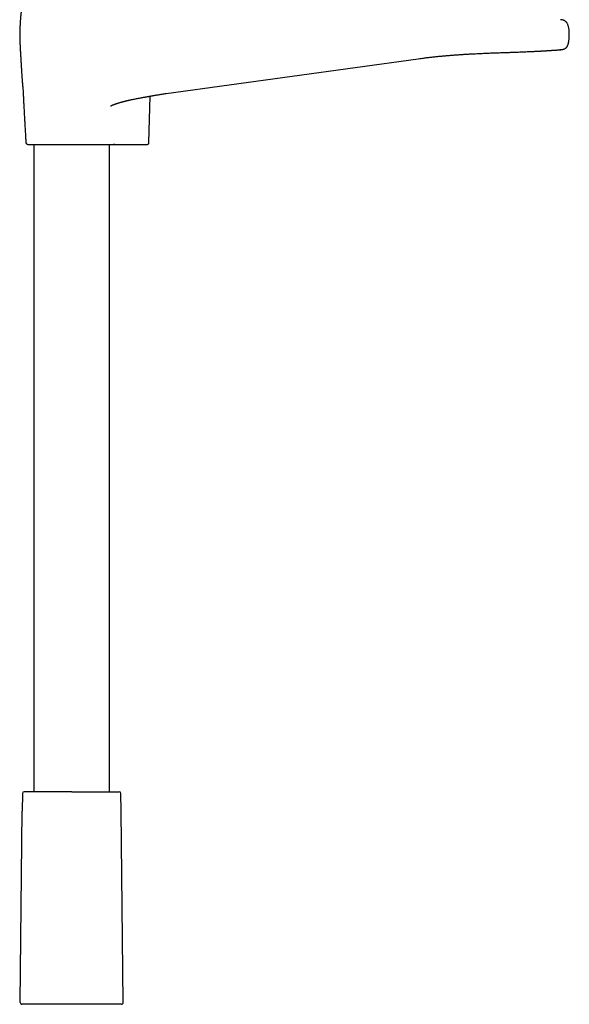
# Model space of a CAD drawing. Header units: millimetres. Extents: x 8 to 923, y 12 to 2573.
# Tile 14 of 20: x 476 to 636, y 1606 to 1893. Entities that reach past the tile are written whole.
import ezdxf

# ---------------------------------------------------------------- set-up
doc = ezdxf.new("R2010")
doc.units = ezdxf.units.MM

msp = doc.modelspace()

# ---------------------------------------------------------------- linework, layer by layer
at = {"color": 7, "linetype": 'Continuous', "lineweight": 30}
for p, q in [((592, 1881.47), (592, 1881.47)), ((476.79, 1872.63), (476.79, 1872.61)), ((513.52, 1856.99), (513.82, 1870.55)), ((518.5, 1871.32), (518.5, 1871.32)), ((480, 1856.5), (480, 1667.69)), ((502, 1667.69), (502, 1856.5)), ((503.58, 1856.5), (512.6, 1856.5)), ((512.6, 1856.5), (512.63, 1856.5)), ((512.62, 1856.5), (512.8, 1856.5)), ((513.04, 1856.5), (513.04, 1856.5)), ((476.64, 1667.19), (476.59, 1661.99)), ((505.41, 1661.99), (505.36, 1667.19)), ((476.01, 1606.2), (476.59, 1661.99)), ((505.99, 1606.2), (505.41, 1661.99))]:
    msp.add_line(p, q, dxfattribs=at)
at = {"color": 7, "linetype": 'Continuous', "lineweight": 30, "flags": 128}
msp.add_lwpolyline([(518.5, 1871.32), (555.25, 1876.39), (592, 1881.47)], dxfattribs=at)
at = {"color": 7, "linetype": 'Continuous', "lineweight": 30}
for centre, start, end in [((478.17, 1857), 183.8822, 270), ((477.14, 1667.19), 90, 179.4), ((504.86, 1667.19), 0.6, 90), ((476.51, 1606.2), 179.4, 270), ((505.49, 1606.2), 270, 0.6)]:
    msp.add_arc(centre, 0.5, start, end, dxfattribs=at)
for points, knots in [([(476.44, 1897.12), (476.44, 1897.07), (476.44, 1896.96), (476.43, 1896.8), (476.41, 1896.64), (476.4, 1896.49), (476.39, 1896.35), (476.38, 1896.22), (476.37, 1896.11), (476.36, 1896.01), (476.35, 1895.93), (476.34, 1895.86), (476.33, 1895.8), (476.33, 1895.76), (476.33, 1895.72), (476.32, 1895.69), (476.32, 1895.65), (476.31, 1895.59), (476.3, 1895.52), (476.29, 1895.43), (476.28, 1895.35), (476.27, 1895.27), (476.26, 1895.2), (476.26, 1895.13), (476.25, 1895.06), (476.24, 1895), (476.23, 1894.94), (476.23, 1894.88), (476.22, 1894.81), (476.21, 1894.74), (476.2, 1894.67), (476.19, 1894.6), (476.18, 1894.53), (476.18, 1894.47), (476.17, 1894.41), (476.17, 1894.37), (476.16, 1894.32), (476.15, 1894.27), (476.15, 1894.21), (476.14, 1894.16), (476.14, 1894.09), (476.13, 1894.01), (476.12, 1893.92), (476.11, 1893.78), (476.09, 1893.61), (476.07, 1893.41), (476.06, 1893.18), (476.04, 1892.93), (476.01, 1892.56), (475.98, 1892.09), (475.95, 1891.53), (475.92, 1891), (475.9, 1890.56), (475.89, 1890.23), (475.88, 1889.99), (475.87, 1889.74), (475.87, 1889.5), (475.86, 1889.26), (475.86, 1889), (475.85, 1888.75), (475.85, 1888.58), (475.85, 1888.5)], [0, 0, 0, 0, 0.028002, 0.063459, 0.098143, 0.131561, 0.163293, 0.192976, 0.220311, 0.243214, 0.263747, 0.281777, 0.2972, 0.307435, 0.315976, 0.323179, 0.330793, 0.345986, 0.363255, 0.382637, 0.402262, 0.42042, 0.437073, 0.452991, 0.469444, 0.480079, 0.491589, 0.504359, 0.518396, 0.532605, 0.547859, 0.56104, 0.573576, 0.586669, 0.59375, 0.601131, 0.609203, 0.617989, 0.627251, 0.635463, 0.643293, 0.650483, 0.65745, 0.667766, 0.678382, 0.689829, 0.702614, 0.717207, 0.733072, 0.765025, 0.796844, 0.827929, 0.857767, 0.872116, 0.886193, 0.901156, 0.917499, 0.935428, 0.955072, 0.976534, 1, 1, 1, 1]), ([(636, 1888.5), (636, 1888.59), (636, 1888.79), (635.99, 1889.1), (635.97, 1889.43), (635.94, 1889.78), (635.9, 1890.14), (635.84, 1890.5), (635.76, 1890.85), (635.67, 1891.19), (635.55, 1891.51), (635.42, 1891.78), (635.29, 1891.98), (635.17, 1892.14), (635.01, 1892.3), (634.82, 1892.46), (634.58, 1892.6), (634.32, 1892.71), (634.06, 1892.78), (633.8, 1892.83), (633.58, 1892.85), (633.45, 1892.85), (633.4, 1892.85)], [0, 0, 0, 0, 0.0485308, 0.1025863, 0.1608916, 0.2221968, 0.2852864, 0.3489933, 0.4122193, 0.4739673, 0.5333933, 0.5898875, 0.625797, 0.6603685, 0.6938836, 0.742767, 0.7906475, 0.8379626, 0.8848755, 0.9313161, 0.9770288, 1, 1, 1, 1]), ([(475.85, 1888.5), (475.85, 1888.37), (475.85, 1888.13), (475.85, 1887.78), (475.86, 1887.47), (475.87, 1887.19), (475.87, 1886.95), (475.88, 1886.75), (475.89, 1886.59), (475.89, 1886.47), (475.89, 1886.38), (475.9, 1886.32), (475.9, 1886.27), (475.9, 1886.22), (475.9, 1886.16), (475.91, 1886.09), (475.91, 1886), (475.91, 1885.91), (475.92, 1885.78), (475.93, 1885.62), (475.94, 1885.44), (475.95, 1885.23), (475.96, 1884.93), (475.98, 1884.52), (476.01, 1884), (476.04, 1883.45), (476.07, 1882.85), (476.11, 1882.23), (476.15, 1881.58), (476.19, 1880.92), (476.23, 1880.26), (476.27, 1879.6), (476.31, 1878.96), (476.34, 1878.37), (476.38, 1877.82), (476.41, 1877.31), (476.45, 1876.84), (476.47, 1876.41), (476.5, 1876.05), (476.52, 1875.74), (476.54, 1875.48), (476.56, 1875.24), (476.58, 1874.99), (476.59, 1874.76), (476.61, 1874.55), (476.62, 1874.37), (476.64, 1874.19), (476.65, 1874.03), (476.66, 1873.88), (476.68, 1873.73), (476.69, 1873.59), (476.7, 1873.47), (476.71, 1873.38), (476.71, 1873.32), (476.72, 1873.27), (476.73, 1873.18), (476.74, 1873.09), (476.75, 1872.98), (476.76, 1872.9), (476.77, 1872.82), (476.77, 1872.75), (476.78, 1872.69), (476.79, 1872.64), (476.79, 1872.6), (476.79, 1872.58), (476.8, 1872.57)], [0, 0, 0, 0, 0.025738, 0.049054, 0.069942, 0.088391, 0.104392, 0.117937, 0.129018, 0.13669, 0.142471, 0.14636, 0.149294, 0.152055, 0.155504, 0.159653, 0.164507, 0.170074, 0.176356, 0.186169, 0.197275, 0.208948, 0.221012, 0.248582, 0.278049, 0.309425, 0.342702, 0.377845, 0.414787, 0.451176, 0.488958, 0.526903, 0.562574, 0.595867, 0.626779, 0.655332, 0.681567, 0.705542, 0.727332, 0.742976, 0.75737, 0.771149, 0.785223, 0.799559, 0.809979, 0.820494, 0.83109, 0.839194, 0.847596, 0.856429, 0.865495, 0.873133, 0.879253, 0.883121, 0.888362, 0.895077, 0.907397, 0.919398, 0.930619, 0.941072, 0.953331, 0.964424, 0.97633, 0.990064, 1, 1, 1, 1]), ([(633.57, 1884.1), (633.65, 1884.11), (633.79, 1884.13), (634, 1884.16), (634.19, 1884.21), (634.36, 1884.25), (634.5, 1884.31), (634.62, 1884.36), (634.71, 1884.41), (634.8, 1884.45), (634.87, 1884.5), (634.93, 1884.55), (635.03, 1884.63), (635.15, 1884.74), (635.28, 1884.9), (635.39, 1885.06), (635.47, 1885.21), (635.54, 1885.35), (635.59, 1885.48), (635.65, 1885.63), (635.7, 1885.82), (635.76, 1886.04), (635.81, 1886.29), (635.86, 1886.57), (635.91, 1886.89), (635.94, 1887.25), (635.97, 1887.64), (635.99, 1888.06), (635.99, 1888.35), (635.99, 1888.5)], [0, 0, 0, 0, 0.049973, 0.095203, 0.135718, 0.171554, 0.202745, 0.22529, 0.244857, 0.261664, 0.276037, 0.289125, 0.301923, 0.338554, 0.372652, 0.405634, 0.438296, 0.459852, 0.482087, 0.509229, 0.541878, 0.580007, 0.623573, 0.67261, 0.727151, 0.787182, 0.852663, 0.9236, 1, 1, 1, 1]), ([(592, 1881.46), (592.29, 1881.5), (592.99, 1881.6), (594.1, 1881.74), (595.32, 1881.89), (596.51, 1882.02), (597.68, 1882.14), (598.82, 1882.25), (599.97, 1882.35), (601.13, 1882.45), (602.29, 1882.54), (603.41, 1882.62), (604.51, 1882.7), (605.58, 1882.77), (606.65, 1882.83), (607.69, 1882.89), (608.7, 1882.94), (609.66, 1882.99), (610.59, 1883.03), (611.46, 1883.07), (612.28, 1883.1), (613.06, 1883.14), (613.8, 1883.16), (614.5, 1883.19), (615.22, 1883.22), (615.94, 1883.24), (616.66, 1883.27), (617.34, 1883.29), (617.98, 1883.31), (618.58, 1883.33), (619.25, 1883.35), (619.99, 1883.38), (620.8, 1883.41), (621.57, 1883.44), (622.32, 1883.47), (623.04, 1883.5), (623.71, 1883.53), (624.34, 1883.55), (624.86, 1883.58), (625.29, 1883.6), (625.62, 1883.61), (625.93, 1883.63), (626.22, 1883.64), (626.47, 1883.66), (626.7, 1883.67), (626.9, 1883.68), (627.07, 1883.69), (627.21, 1883.69), (627.34, 1883.7), (627.45, 1883.71), (627.59, 1883.71), (627.75, 1883.72), (627.92, 1883.73), (628.11, 1883.74), (628.31, 1883.75), (628.51, 1883.77), (628.71, 1883.78), (628.92, 1883.79), (629.14, 1883.8), (629.35, 1883.81), (629.56, 1883.83), (629.76, 1883.84), (629.99, 1883.85), (630.23, 1883.87), (630.49, 1883.88), (630.73, 1883.9), (630.96, 1883.92), (631.17, 1883.93), (631.37, 1883.94), (631.53, 1883.95), (631.66, 1883.96), (631.77, 1883.97), (631.89, 1883.98), (632, 1883.99), (632.12, 1883.99), (632.24, 1884), (632.35, 1884.01), (632.46, 1884.02), (632.55, 1884.03), (632.64, 1884.03), (632.7, 1884.04), (632.75, 1884.04), (632.78, 1884.04), (632.83, 1884.05), (632.87, 1884.05), (632.92, 1884.05), (632.98, 1884.06), (633.05, 1884.06), (633.12, 1884.07), (633.19, 1884.07), (633.27, 1884.08), (633.34, 1884.09), (633.41, 1884.09), (633.47, 1884.1), (633.53, 1884.1), (633.56, 1884.1), (633.57, 1884.1)], [0, 0, 0, 0, 0.0139, 0.033605, 0.052952, 0.071942, 0.090576, 0.108856, 0.126782, 0.146092, 0.164976, 0.183433, 0.201465, 0.219071, 0.237281, 0.255014, 0.27227, 0.28905, 0.305354, 0.321182, 0.335668, 0.349731, 0.363369, 0.376582, 0.38937, 0.404007, 0.418045, 0.431482, 0.444318, 0.456553, 0.468251, 0.486144, 0.503506, 0.520338, 0.537783, 0.55462, 0.570851, 0.586475, 0.601494, 0.610736, 0.619732, 0.628265, 0.63612, 0.643299, 0.64969, 0.655428, 0.660513, 0.664944, 0.667883, 0.671446, 0.675632, 0.680426, 0.685819, 0.691811, 0.698402, 0.70466, 0.711377, 0.718552, 0.726138, 0.733749, 0.7413, 0.748791, 0.756222, 0.76677, 0.777194, 0.787496, 0.797674, 0.807531, 0.816715, 0.825219, 0.831423, 0.837215, 0.843127, 0.849482, 0.856279, 0.86352, 0.871071, 0.878055, 0.884516, 0.890454, 0.895869, 0.898497, 0.901344, 0.904681, 0.908509, 0.912827, 0.917636, 0.924055, 0.93118, 0.939013, 0.947554, 0.956803, 0.966576, 0.977033, 0.988174, 1, 1, 1, 1]), ([(633.62, 1884.11), (633.55, 1884.1), (633.44, 1884.09), (633.33, 1884.1), (633.29, 1884.1)], [0, 0, 0, 0, 0.6569581, 1, 1, 1, 1]), ([(476.79, 1872.63), (476.81, 1872.32), (476.85, 1871.55), (476.91, 1870.33), (476.98, 1868.97), (477.05, 1867.61), (477.12, 1866.28), (477.19, 1864.97), (477.26, 1863.7), (477.32, 1862.59), (477.38, 1861.63), (477.43, 1860.83), (477.47, 1860.06), (477.52, 1859.31), (477.56, 1858.6), (477.6, 1857.92), (477.64, 1857.37), (477.66, 1857.06), (477.67, 1856.96)], [0, 0, 0, 0, 0.059327, 0.14684, 0.234019, 0.320429, 0.405638, 0.489215, 0.570726, 0.649739, 0.702386, 0.753508, 0.802963, 0.850611, 0.896313, 0.939927, 0.981312, 1, 1, 1, 1]), ([(502.36, 1867.67), (502.36, 1867.67), (502.36, 1867.67), (502.36, 1867.68), (502.38, 1867.69), (502.42, 1867.71), (502.46, 1867.73), (502.51, 1867.76), (502.57, 1867.79), (502.62, 1867.82), (502.67, 1867.84), (502.71, 1867.86), (502.76, 1867.89), (502.83, 1867.92), (502.92, 1867.96), (503.04, 1868.01), (503.18, 1868.07), (503.33, 1868.12), (503.49, 1868.18), (503.69, 1868.26), (503.93, 1868.34), (504.23, 1868.44), (504.53, 1868.54), (504.84, 1868.63), (505.12, 1868.72), (505.37, 1868.79), (505.58, 1868.85), (505.8, 1868.91), (505.99, 1868.96), (506.15, 1869), (506.27, 1869.03), (506.38, 1869.06), (506.46, 1869.08), (506.52, 1869.09), (506.58, 1869.11), (506.66, 1869.13), (506.76, 1869.15), (506.88, 1869.18), (507.02, 1869.22), (507.2, 1869.26), (507.44, 1869.32), (507.73, 1869.38), (508.06, 1869.46), (508.5, 1869.55), (509.02, 1869.66), (509.61, 1869.78), (510.18, 1869.89), (510.73, 1869.99), (511.2, 1870.08), (511.59, 1870.15), (511.91, 1870.21), (512.22, 1870.26), (512.51, 1870.31), (512.79, 1870.36), (513.04, 1870.41), (513.24, 1870.44), (513.39, 1870.47), (513.51, 1870.49), (513.6, 1870.51), (513.66, 1870.52), (513.7, 1870.53), (513.76, 1870.54), (513.85, 1870.55), (513.98, 1870.58), (514.15, 1870.61), (514.38, 1870.65), (514.67, 1870.7), (515, 1870.76), (515.38, 1870.83), (515.81, 1870.9), (516.29, 1870.98), (516.81, 1871.07), (517.38, 1871.16), (517.95, 1871.24), (518.33, 1871.29), (518.5, 1871.32)], [0, 0, 0, 0, 0.000621, 0.009004, 0.016974, 0.025533, 0.032867, 0.040477, 0.047209, 0.052511, 0.056574, 0.060608, 0.064982, 0.071021, 0.077408, 0.087462, 0.097679, 0.108101, 0.118692, 0.129403, 0.148119, 0.16656, 0.185011, 0.204173, 0.22481, 0.237014, 0.249844, 0.263193, 0.275544, 0.28419, 0.291895, 0.298423, 0.302857, 0.305918, 0.3095, 0.314236, 0.32013, 0.327187, 0.335413, 0.344815, 0.359683, 0.376829, 0.396301, 0.418161, 0.453788, 0.488256, 0.521426, 0.553209, 0.583542, 0.602594, 0.620992, 0.638723, 0.655776, 0.672142, 0.687166, 0.697946, 0.706831, 0.713813, 0.718889, 0.722057, 0.723773, 0.726574, 0.731999, 0.739357, 0.74865, 0.762355, 0.778844, 0.798108, 0.820133, 0.844889, 0.872339, 0.902431, 0.935109, 0.970322, 1, 1, 1, 1]), ([(478.17, 1856.5), (478.17, 1856.5), (478.17, 1856.5), (478.2, 1856.5), (478.25, 1856.5), (478.34, 1856.5), (478.46, 1856.5), (478.6, 1856.5), (478.77, 1856.5), (478.94, 1856.5), (479.14, 1856.5), (479.36, 1856.5), (479.6, 1856.5), (479.89, 1856.5), (480.22, 1856.5), (480.6, 1856.5), (481.01, 1856.5), (481.45, 1856.5), (481.92, 1856.5), (482.42, 1856.5), (482.93, 1856.5), (483.47, 1856.5), (484.03, 1856.5), (484.57, 1856.5), (485.09, 1856.5), (485.59, 1856.5), (486.09, 1856.5), (486.59, 1856.5), (487.11, 1856.5), (487.63, 1856.5), (488.14, 1856.5), (488.65, 1856.5), (489.16, 1856.5), (489.67, 1856.5), (490.18, 1856.5), (490.74, 1856.5), (491.35, 1856.5), (491.99, 1856.5), (492.63, 1856.5), (493.27, 1856.5), (493.87, 1856.5), (494.44, 1856.5), (494.98, 1856.5), (495.51, 1856.5), (496.03, 1856.5), (496.54, 1856.5), (497.08, 1856.5), (497.64, 1856.5), (498.21, 1856.5), (498.77, 1856.5), (499.3, 1856.5), (499.8, 1856.5), (500.28, 1856.5), (500.73, 1856.5), (501.15, 1856.5), (501.54, 1856.5), (501.88, 1856.5), (502.18, 1856.5), (502.43, 1856.5), (502.66, 1856.5), (502.86, 1856.5), (503.06, 1856.5), (503.17, 1856.5), (503.22, 1856.5)], [0, 0, 0, 0, 0.008253, 0.025367, 0.042418, 0.059446, 0.076493, 0.093597, 0.108696, 0.123738, 0.138751, 0.153763, 0.168801, 0.183892, 0.20264, 0.221307, 0.239945, 0.258607, 0.277346, 0.296094, 0.314761, 0.333399, 0.352061, 0.3708, 0.385899, 0.400942, 0.415955, 0.430967, 0.446004, 0.461095, 0.475362, 0.489581, 0.503775, 0.517968, 0.532182, 0.546441, 0.564216, 0.581921, 0.599601, 0.617301, 0.635067, 0.650576, 0.666025, 0.681442, 0.696857, 0.712301, 0.727803, 0.746624, 0.765364, 0.784074, 0.802809, 0.821622, 0.84001, 0.858322, 0.876607, 0.894914, 0.913293, 0.927786, 0.942231, 0.95665, 0.971068, 0.98551, 1, 1, 1, 1]), ([(502, 1856.5), (502.02, 1856.5), (502.08, 1856.5), (502.21, 1856.5), (502.4, 1856.5), (502.61, 1856.5), (502.86, 1856.5), (503.11, 1856.5), (503.37, 1856.5), (503.63, 1856.5), (503.87, 1856.5), (504.13, 1856.5), (504.4, 1856.5), (504.68, 1856.5), (504.94, 1856.5), (505.17, 1856.5), (505.38, 1856.5), (505.59, 1856.5), (505.8, 1856.5), (505.94, 1856.5), (506.02, 1856.5), (506.02, 1856.5)], [0, 0, 0, 0, 0.062854, 0.151694, 0.240524, 0.329816, 0.40481, 0.479573, 0.553064, 0.606802, 0.658998, 0.709426, 0.757979, 0.804707, 0.849872, 0.879381, 0.908661, 0.938007, 0.967773, 0.998284, 1, 1, 1, 1]), ([(503.58, 1856.5), (503.54, 1856.5), (503.46, 1856.5), (503.36, 1856.5), (503.28, 1856.5), (503.24, 1856.5), (503.22, 1856.5)], [0, 0, 0, 0, 0.251873, 0.500271, 0.748532, 1, 1, 1, 1]), ([(512.62, 1856.5), (512.68, 1856.5), (512.79, 1856.5), (512.91, 1856.5), (513.01, 1856.5), (513.04, 1856.5), (513.05, 1856.5)], [0, 0, 0, 0, 0.249991, 0.499935, 0.749854, 1, 1, 1, 1]), ([(512.89, 1856.5), (512.92, 1856.5), (513.01, 1856.5), (513.08, 1856.5), (513.13, 1856.51), (513.13, 1856.51), (513.13, 1856.51)], [0, 0, 0, 0, 0.2452208, 0.5222203, 0.8030116, 1, 1, 1, 1]), ([(513.11, 1856.5), (513.13, 1856.51), (513.19, 1856.52), (513.27, 1856.56), (513.34, 1856.61), (513.41, 1856.68), (513.46, 1856.75), (513.49, 1856.83), (513.52, 1856.91), (513.52, 1856.97), (513.52, 1856.99)], [0, 0, 0, 0, 0.122329, 0.249209, 0.378893, 0.509368, 0.638536, 0.764419, 0.885333, 1, 1, 1, 1]), ([(491, 1667.69), (490.79, 1667.69), (490.37, 1667.69), (489.73, 1667.69), (489.1, 1667.69), (488.47, 1667.69), (487.82, 1667.69), (487.17, 1667.69), (486.53, 1667.69), (485.93, 1667.69), (485.38, 1667.69), (484.87, 1667.69), (484.38, 1667.69), (483.89, 1667.69), (483.37, 1667.69), (482.83, 1667.69), (482.26, 1667.69), (481.72, 1667.69), (481.2, 1667.69), (480.71, 1667.69), (480.24, 1667.69), (479.8, 1667.69), (479.4, 1667.69), (479.03, 1667.69), (478.69, 1667.69), (478.39, 1667.69), (478.11, 1667.69), (477.88, 1667.69), (477.68, 1667.69), (477.51, 1667.69), (477.37, 1667.69), (477.27, 1667.69), (477.2, 1667.69), (477.15, 1667.69), (477.15, 1667.69), (477.14, 1667.69)], [0, 0, 0, 0, 0.029158, 0.058252, 0.087342, 0.116491, 0.147409, 0.178248, 0.209081, 0.23998, 0.265759, 0.291471, 0.317157, 0.342861, 0.368624, 0.401522, 0.434326, 0.467123, 0.500002, 0.5329, 0.565704, 0.598502, 0.631381, 0.663591, 0.695712, 0.727828, 0.76002, 0.790938, 0.821776, 0.852609, 0.883509, 0.912671, 0.941767, 0.970856, 1, 1, 1, 1]), ([(491, 1667.69), (491.19, 1667.69), (491.57, 1667.69), (492.13, 1667.69), (492.7, 1667.69), (493.27, 1667.69), (493.8, 1667.69), (494.3, 1667.69), (494.76, 1667.69), (495.21, 1667.69), (495.66, 1667.69), (496.13, 1667.69), (496.62, 1667.69), (497.13, 1667.69), (497.62, 1667.69), (498.11, 1667.69), (498.63, 1667.69), (499.17, 1667.69), (499.74, 1667.69), (500.28, 1667.69), (500.8, 1667.69), (501.29, 1667.69), (501.76, 1667.69), (502.2, 1667.69), (502.57, 1667.69), (502.9, 1667.69), (503.18, 1667.69), (503.43, 1667.69), (503.67, 1667.69), (503.9, 1667.69), (504.12, 1667.69), (504.32, 1667.69), (504.49, 1667.69), (504.63, 1667.69), (504.73, 1667.69), (504.8, 1667.69), (504.85, 1667.69), (504.85, 1667.69), (504.86, 1667.69)], [0, 0, 0, 0, 0.026121, 0.052191, 0.078252, 0.10435, 0.131336, 0.153068, 0.174774, 0.196478, 0.218206, 0.239985, 0.265748, 0.291451, 0.317138, 0.342849, 0.368627, 0.401506, 0.434303, 0.467107, 0.500004, 0.532883, 0.56568, 0.598483, 0.63138, 0.657143, 0.682847, 0.708533, 0.734244, 0.760023, 0.790922, 0.821755, 0.852593, 0.88351, 0.912654, 0.941743, 0.970838, 1, 1, 1, 1]), ([(505.49, 1605.7), (505.49, 1605.7), (505.49, 1605.7), (505.48, 1605.7), (505.46, 1605.7), (505.42, 1605.7), (505.38, 1605.7), (505.34, 1605.7), (505.29, 1605.7), (505.24, 1605.7), (505.18, 1605.7), (505.12, 1605.7), (505.06, 1605.7), (504.99, 1605.7), (504.91, 1605.7), (504.8, 1605.7), (504.68, 1605.7), (504.54, 1605.7), (504.39, 1605.7), (504.24, 1605.7), (504.07, 1605.7), (503.89, 1605.7), (503.69, 1605.7), (503.49, 1605.7), (503.28, 1605.7), (503.06, 1605.7), (502.84, 1605.7), (502.58, 1605.7), (502.29, 1605.7), (501.98, 1605.7), (501.64, 1605.7), (501.29, 1605.7), (500.92, 1605.7), (500.5, 1605.7), (500.04, 1605.7), (499.52, 1605.7), (498.97, 1605.7), (498.41, 1605.7), (497.82, 1605.7), (497.21, 1605.7), (496.57, 1605.7), (495.92, 1605.7), (495.25, 1605.7), (494.57, 1605.7), (493.87, 1605.7), (493.16, 1605.7), (492.44, 1605.7), (491.72, 1605.7), (491, 1605.7), (490.28, 1605.7), (489.56, 1605.7), (488.84, 1605.7), (488.13, 1605.7), (487.43, 1605.7), (486.75, 1605.7), (486.08, 1605.7), (485.43, 1605.7), (484.79, 1605.7), (484.22, 1605.7), (483.69, 1605.7), (483.21, 1605.7), (482.75, 1605.7), (482.31, 1605.7), (481.88, 1605.7), (481.49, 1605.7), (481.14, 1605.7), (480.82, 1605.7), (480.51, 1605.7), (480.21, 1605.7), (479.93, 1605.7), (479.66, 1605.7), (479.4, 1605.7), (479.14, 1605.7), (478.9, 1605.7), (478.66, 1605.7), (478.43, 1605.7), (478.22, 1605.7), (478.02, 1605.7), (477.86, 1605.7), (477.72, 1605.7), (477.6, 1605.7), (477.48, 1605.7), (477.37, 1605.7), (477.27, 1605.7), (477.17, 1605.7), (477.07, 1605.7), (476.97, 1605.7), (476.88, 1605.7), (476.79, 1605.7), (476.72, 1605.7), (476.65, 1605.7), (476.59, 1605.7), (476.55, 1605.7), (476.51, 1605.7), (476.51, 1605.7), (476.51, 1605.7)], [0, 0, 0, 0, 0.0079153, 0.0158231, 0.0237284, 0.031636, 0.0395509, 0.0481402, 0.0541687, 0.0601936, 0.0662169, 0.0722409, 0.0782678, 0.0842996, 0.0903385, 0.0989957, 0.1076405, 0.1162792, 0.1249183, 0.1335641, 0.1422232, 0.1516569, 0.1605229, 0.1693789, 0.1782318, 0.1870886, 0.195956, 0.2048411, 0.2157035, 0.2265742, 0.237466, 0.2488521, 0.2602281, 0.2716086, 0.2858171, 0.3000539, 0.314576, 0.3293174, 0.3440487, 0.3592008, 0.3743924, 0.3897989, 0.4053289, 0.4208368, 0.4365689, 0.4523475, 0.4682381, 0.484134, 0.4999995, 0.5158536, 0.5317533, 0.547644, 0.5634188, 0.5791623, 0.5946589, 0.6101927, 0.6255993, 0.6407873, 0.6559504, 0.6682166, 0.6804965, 0.6928084, 0.7046866, 0.7165424, 0.7283924, 0.7381383, 0.747887, 0.7576477, 0.7672011, 0.7765236, 0.7858408, 0.7951608, 0.8048463, 0.814514, 0.8241729, 0.8338317, 0.8434996, 0.8531855, 0.8621051, 0.8689003, 0.87569, 0.8824772, 0.8892651, 0.8960567, 0.9028552, 0.9096636, 0.9186209, 0.9275679, 0.9365116, 0.9454592, 0.9544176, 0.9627106, 0.9751378, 0.9875612, 1, 1, 1, 1])]:
    msp.add_open_spline(points, degree=3, knots=knots, dxfattribs=at)

doc.saveas('drawing.dxf')
